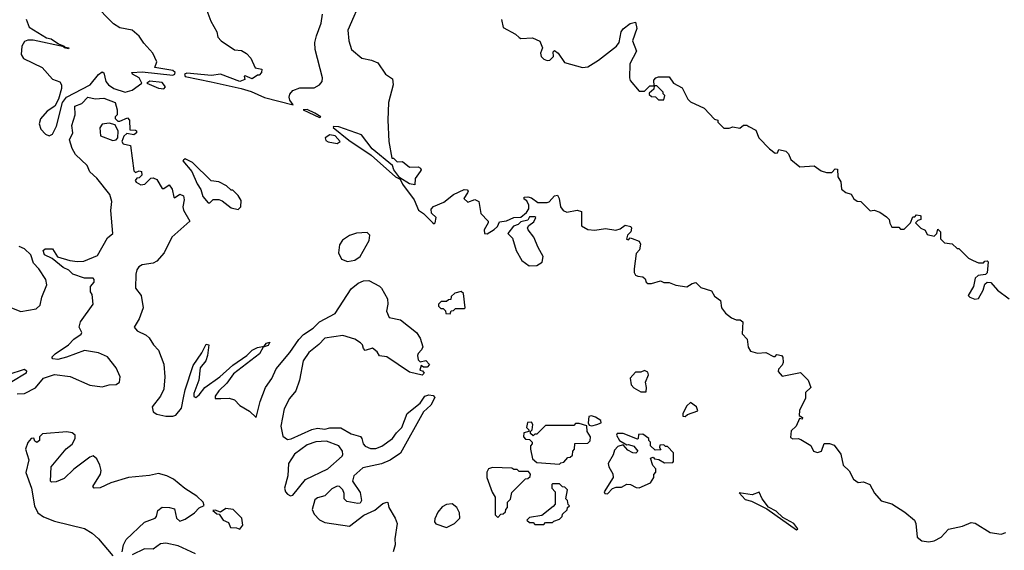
# Model space of a CAD drawing. Extents: x 2380107 to 2585170, y 384273 to 546161.
# Tile 122 of 256: x 2474369 to 2479942, y 502134 to 505134. Entities that reach past the tile are written whole.
import ezdxf

# ---------------------------------------------------------------- set-up
doc = ezdxf.new("R2010")
doc.units = 0

msp = doc.modelspace()

# ---------------------------------------------------------------- linework, layer by layer
at = {"layer": '0CON05XD'}
for points in [[(2476307.9, 505262.1), (2476225.8, 505075), (2476232, 505015), (2476246.7, 504965), (2476305, 504916.7), (2476360, 504905), (2476395, 504890), (2476440, 504825), (2476479.4, 504799.4), (2476481.9, 504765), (2476456.7, 504665), (2476452.5, 504565), (2476457.5, 504445), (2476475, 504350), (2476485, 504350), (2476505, 504330), (2476535, 504332.5), (2476575, 504300), (2476625, 504302), (2476638, 504295), (2476641.2, 504285), (2476636.2, 504275), (2476607.5, 504235), (2476605, 504200), (2476575, 504206.7), (2476520, 504240), (2476486.2, 504285), (2476478.8, 504308.8), (2476364.4, 504404.4), (2476303.6, 504483.6), (2476175, 504527.8), (2476145, 504530), (2476142.5, 504525), (2476232.5, 504452.5), (2476358.2, 504368.2), (2476496.7, 504245), (2476521.7, 504231.7), (2476535, 504203.8), (2476601.2, 504115), (2476627, 504057), (2476655, 504037.5), (2476705, 503986.7), (2476715, 503980), (2476720, 503985), (2476726.7, 504015), (2476699.7, 504039.7), (2476697.6, 504062.4), (2476711.7, 504078.3), (2476768.8, 504101.2), (2476824.4, 504145.6), (2476885, 504174), (2476901.2, 504171.2), (2476906.7, 504165), (2476903.3, 504155), (2476883.3, 504123.3), (2476905, 504102.5), (2476945, 504117.5), (2476966.7, 504105), (2476978.3, 504038.3), (2477020, 503995), (2477020, 503985), (2476997.5, 503945), (2477000, 503925), (2477015, 503923.3), (2477055, 503947.5), (2477072.5, 503965), (2477085, 503990), (2477125, 503996.7), (2477165, 504016), (2477205, 504017.5), (2477236.7, 504043.3), (2477251.2, 504065), (2477251.2, 504085), (2477238.8, 504108.8), (2477225, 504120), (2477225, 504130), (2477245, 504132.5), (2477265, 504126.7), (2477300.7, 504100.7), (2477355, 504100), (2477365, 504103.3), (2477395, 504138.8), (2477412.5, 504142.5), (2477422.3, 504122.3), (2477429.2, 504075), (2477444.2, 504054.2), (2477466.4, 504046.4), (2477525, 504056.2), (2477549.3, 504049.3), (2477548.3, 503968.3), (2477585, 503947.5), (2477625, 503943.8), (2477685, 503952.5), (2477743.9, 503943.9), (2477768.3, 503951.7), (2477795, 503972.5), (2477827.5, 503965), (2477832.5, 503955), (2477827.5, 503935), (2477810, 503915), (2477802.5, 503892.5), (2477815, 503890), (2477825, 503900), (2477835, 503897.5), (2477875, 503882.5), (2477882.5, 503865), (2477877, 503833), (2477858.3, 503811.7), (2477847.5, 503725), (2477847.5, 503705), (2477855, 503690), (2477867, 503683), (2477895, 503680), (2477909.3, 503669.3), (2477915, 503650), (2477925, 503642.5), (2477945, 503642.5), (2477995, 503657.5), (2478015, 503647.5), (2478045, 503647.5), (2478083, 503633), (2478145, 503622.5), (2478175, 503642.5), (2478195, 503647.5), (2478225, 503620), (2478285, 503600), (2478300.7, 503570.7), (2478335.8, 503545.8), (2478342, 503505), (2478364.1, 503474.1), (2478398.3, 503448.3), (2478425, 503437.5), (2478447, 503437), (2478462.5, 503425), (2478458.3, 503358.3), (2478487, 503327), (2478493, 503283), (2478505, 503260), (2478545, 503247.5), (2478591.7, 503251.7), (2478635, 503230), (2478645, 503230), (2478655, 503240), (2478680, 503235), (2478687.5, 503225), (2478690, 503195), (2478685, 503180), (2478663, 503157), (2478662.5, 503145), (2478685, 503117.5), (2478788.3, 503138.3), (2478832.5, 503095), (2478847.5, 503055), (2478817.5, 503025), (2478817, 502993), (2478783.3, 502925), (2478780, 502895), (2478800, 502885), (2478797.5, 502875), (2478781.7, 502878.3), (2478764, 502835), (2478735, 502810), (2478732, 502772), (2478744.1, 502764.1), (2478775, 502766.7), (2478790.7, 502760.7), (2478846.4, 502726.4), (2478862.5, 502695), (2478885, 502686.7), (2478906.4, 502693.6), (2478923, 502737), (2478953, 502737), (2478978.3, 502728.3), (2479017, 502677), (2479030, 502615), (2479063, 502583), (2479087.5, 502535), (2479115, 502517.5), (2479145, 502520), (2479180, 502505), (2479206.4, 502456.4), (2479245, 502413.3), (2479305, 502396), (2479378.9, 502348.9), (2479433.3, 502305), (2479442, 502285), (2479448.3, 502208.3), (2479475, 502186.7), (2479515, 502181.2), (2479545, 502187.5), (2479585, 502207.5), (2479626.4, 502253.6), (2479705, 502270), (2479755, 502290), (2479777.7, 502287.7), (2479862.5, 502235), (2479925, 502224), (2479950, 502235)], [(2474405, 505136.2), (2474421.5, 505091.5), (2474521.4, 505031.4), (2474546.7, 505025), (2474587.7, 504997.7), (2474620, 504985), (2474620, 504980), (2474647.5, 504975), (2474645, 504970), (2474620, 504975), (2474620, 504980), (2474445, 505017.5), (2474415, 505017.5), (2474395, 505010), (2474380, 504985), (2474377, 504937), (2474390, 504915), (2474495, 504863.3), (2474555, 504797.5), (2474595, 504782.5), (2474606.1, 504766.1), (2474606.2, 504745), (2474587.5, 504685), (2474567.5, 504645), (2474525, 504617.5), (2474486.4, 504573.6), (2474478.8, 504545), (2474488.8, 504515), (2474515, 504487.5), (2474535, 504477.5), (2474555, 504487.5), (2474577.3, 504532.7), (2474611.2, 504665), (2474633.3, 504695), (2474766.7, 504765), (2474815, 504824), (2474835, 504838.8), (2474845, 504832.5), (2474856, 504785), (2474872, 504765), (2474901.2, 504745), (2474966.3, 504723.7), (2475006.2, 504735), (2475060, 504775), (2475045.5, 504805.5), (2475006.7, 504825), (2475004.2, 504835.8), (2475061.2, 504838.8), (2475235, 504819.4), (2475247.1, 504825), (2475248.1, 504835), (2475235, 504847.3), (2475134.2, 504864.2), (2475145.6, 504895), (2475123.1, 504945), (2475070.5, 505000.5), (2475045, 505040.6), (2475005, 505074.3), (2474935, 505088.5), (2474900.5, 505110.5), (2474785.8, 505225)], [(2475427.5, 505185), (2475450.5, 505125), (2475484.2, 505065), (2475490, 505035), (2475510, 505015), (2475585, 504964.2), (2475625, 504958.8), (2475653, 504943), (2475676.1, 504916.1), (2475701.7, 504861.7), (2475740, 504855), (2475737.5, 504835), (2475725, 504820), (2475715, 504820), (2475685, 504800), (2475645, 504816.7), (2475640, 504815), (2475642.5, 504795), (2475615, 504784.3), (2475505.9, 504825.9), (2475455, 504817.8), (2475315, 504830.6), (2475302, 504825), (2475305, 504813.5), (2475453.1, 504783.1), (2475622.5, 504745), (2475678.3, 504728.3), (2475755, 504694.2), (2475917, 504653), (2475898.6, 504678.6), (2475894.3, 504695), (2475897.6, 504712.4), (2475915, 504734), (2475955, 504748), (2476035, 504748.9), (2476066, 504765), (2476080, 504785), (2476083.1, 504805), (2476041.2, 504965), (2476040, 505005), (2476047.9, 505042.1), (2476075.6, 505115), (2476083.3, 505165)], [(2477096.7, 505135), (2477105, 505090), (2477175, 505052.5), (2477195, 505032.5), (2477205, 505027.5), (2477270.7, 505030.7), (2477313, 505013), (2477327.5, 504975), (2477317.5, 504945), (2477320, 504925), (2477335, 504910), (2477355, 504902.5), (2477370, 504905), (2477390, 504925), (2477388.3, 504951.7), (2477395, 504960), (2477417.5, 504945), (2477451.7, 504891.7), (2477555, 504863.3), (2477585, 504866.7), (2477645.8, 504904.2), (2477746.7, 504985), (2477762.5, 505005), (2477774, 505066), (2477785, 505082.5), (2477825, 505112.5), (2477855, 505120), (2477862, 505085), (2477838, 505015), (2477860, 504955), (2477822.5, 504885), (2477820, 504805), (2477825, 504790), (2477875, 504730), (2477905, 504730), (2477935, 504760), (2477960, 504760), (2477958.3, 504741.7), (2477931.7, 504718.3), (2477931.7, 504711.7), (2477945, 504700), (2477968.3, 504698.3), (2477985, 504680), (2478015, 504680), (2478020, 504705), (2478010, 504715), (2478010, 504725), (2477975, 504760), (2477960, 504760), (2477958.3, 504791.7), (2477970, 504805), (2477985, 504810), (2478045, 504810), (2478070, 504775), (2478119.3, 504749.3), (2478150, 504685), (2478165, 504670), (2478243, 504633), (2478301.7, 504571.7), (2478320, 504565), (2478320, 504555), (2478355, 504520), (2478385, 504520), (2478405, 504527.5), (2478445, 504520), (2478465, 504537.5), (2478485, 504537.5), (2478495, 504530), (2478535, 504510), (2478552.5, 504465), (2478613.6, 504403.6), (2478645, 504380), (2478658.3, 504381.7), (2478665, 504400), (2478705, 504390), (2478720, 504375), (2478733.6, 504343.6), (2478785, 504302.5), (2478865, 504307.5), (2478905, 504280), (2478935, 504270), (2478965, 504270), (2478985, 504290), (2478998.3, 504288.3), (2479000, 504245), (2479017, 504217), (2479020, 504175), (2479045, 504157.5), (2479075, 504147.5), (2479090.7, 504120.7), (2479108.3, 504108.3), (2479130, 504105), (2479183, 504053), (2479205, 504056.7), (2479236.4, 504046.4), (2479275, 504020), (2479290, 504005), (2479293, 503983), (2479305, 503960), (2479345, 503960), (2479355, 503950), (2479375, 503950), (2479410, 503985), (2479425, 504020), (2479435, 504020), (2479445, 504030), (2479465, 504027.5), (2479470, 504025), (2479470, 504005), (2479451.7, 503998.3), (2479440, 503985), (2479470, 503955), (2479493, 503943), (2479505, 503920), (2479545, 503910), (2479560, 503925), (2479565, 503950), (2479580, 503935), (2479580, 503895), (2479603, 503873), (2479647, 503867), (2479675, 503840), (2479685, 503840), (2479740, 503785), (2479765, 503772.5), (2479795, 503760), (2479825, 503760), (2479831.7, 503768.3), (2479845, 503770), (2479850, 503765), (2479845, 503702.5), (2479835, 503693.8), (2479793, 503687), (2479777, 503673), (2479766.7, 503625), (2479737.5, 503575), (2479747.5, 503565), (2479775, 503553.3), (2479795, 503556.7), (2479822.5, 503605), (2479831.7, 503638.3), (2479845, 503650), (2479865, 503648.8), (2479903.6, 503603.6), (2479970, 503555)], [(2475185, 504742.5), (2475193.8, 504755), (2475175, 504778.6), (2475105, 504785.6), (2475087.5, 504775), (2475155, 504747.5), (2475185, 504742.5)], [(2474355, 503018.6), (2474395, 503020.3), (2474458.2, 503051.8), (2474503.7, 503106.3), (2474565, 503128.2), (2474655, 503116.7), (2474765, 503067.9), (2474835, 503058.2), (2474875, 503068.5), (2474915, 503070.3), (2474934.6, 503085), (2474937.9, 503115), (2474915, 503164.5), (2474865, 503227.1), (2474815, 503250.5), (2474735, 503264.3), (2474633.9, 503226.1), (2474585, 503213.1), (2474556.2, 503216.2), (2474550, 503225), (2474569.2, 503245), (2474644.2, 503295.8), (2474675, 503328.1), (2474716.7, 503355), (2474720, 503365), (2474706, 503395), (2474713.3, 503425), (2474784.2, 503525), (2474779.3, 503579.3), (2474770, 503595), (2474770, 503625), (2474790.7, 503649.3), (2474791.2, 503665), (2474785, 503673.3), (2474735, 503673.3), (2474668.8, 503695), (2474647.1, 503717.1), (2474615, 503732.9), (2474552.7, 503782.7), (2474508.8, 503805), (2474501.4, 503828.6), (2474512, 503838), (2474555, 503838.8), (2474583, 503793), (2474652.4, 503772.4), (2474696.1, 503766.1), (2474731.2, 503768.8), (2474809.5, 503800.5), (2474865, 503900.8), (2474896.7, 503925), (2474884.2, 504054.2), (2474890.3, 504105), (2474878.5, 504145), (2474805, 504238), (2474765, 504273.3), (2474750.3, 504310.3), (2474685, 504372), (2474665, 504406.2), (2474650, 504455), (2474670, 504495), (2474664.4, 504535), (2474682, 504595), (2474680, 504645), (2474719.7, 504660.3), (2474755, 504696.2), (2474795, 504687.1), (2474845, 504690), (2474910, 504665), (2474920, 504625), (2474920, 504595), (2474910, 504585), (2474910, 504575), (2474925, 504560), (2474935, 504560), (2474978.3, 504578.3), (2474990, 504565), (2474991.7, 504511.7), (2475025, 504510), (2475030, 504505), (2475030, 504495), (2475015, 504482.5), (2474975, 504490), (2474957.5, 504475), (2474946.7, 504445), (2474955, 504432.5), (2474995, 504422.5), (2475015, 504280), (2475025, 504270), (2475045, 504280), (2475057.5, 504275), (2475060, 504255), (2475045, 504240), (2475031.7, 504238.3), (2475022.5, 504225), (2475027.5, 504215), (2475055, 504200), (2475077, 504203), (2475111.7, 504238.3), (2475125, 504240), (2475145, 504230), (2475175, 504180), (2475185, 504180), (2475215, 504200), (2475232.5, 504175), (2475240.7, 504130.7), (2475245, 504127.5), (2475275, 504147.5), (2475295, 504137.5), (2475298.8, 504115), (2475291.9, 504075), (2475296.6, 504056.6)], [(2476065, 504580), (2476072.5, 504585), (2476038.8, 504605), (2475995, 504625.5), (2475973.3, 504625), (2476065, 504580)], [(2474895, 504450), (2474915, 504453.8), (2474923.3, 504465), (2474927, 504503), (2474909.3, 504539.3), (2474875, 504548.8), (2474835, 504542.5), (2474823, 504523), (2474827, 504477), (2474895, 504450)], [(2476165, 504433.3), (2476182.5, 504445), (2476155, 504476.7), (2476125, 504483.3), (2476097.5, 504465), (2476100.7, 504450.7), (2476115, 504442.5), (2476165, 504433.3)], [(2475605, 504060), (2475620, 504075), (2475621.7, 504111.7), (2475605, 504140), (2475575, 504170), (2475565, 504170), (2475540, 504195), (2475495, 504217.5), (2475453, 504223), (2475347.3, 504327.3), (2475305, 504346.7), (2475295, 504340), (2475292.5, 504335), (2475343.3, 504275), (2475373.3, 504205), (2475394, 504174), (2475406.2, 504135), (2475435, 504097.5), (2475445, 504097.5), (2475463, 504117), (2475495, 504117.5), (2475515, 504110), (2475565, 504070), (2475605, 504060)], [(2475296.6, 504056.6), (2475332, 503995), (2475230.5, 503905), (2475186.5, 503815), (2475145, 503767.9), (2475125, 503757.3), (2475062.8, 503747.2), (2475043.9, 503736.1), (2475031.4, 503718.6), (2475025.3, 503694.7), (2475024.2, 503615), (2475056.5, 503575), (2475068.3, 503505), (2475045, 503442.5), (2475016.7, 503395), (2475034.1, 503374.1), (2475085, 503350), (2475102.5, 503335), (2475125.8, 503295.8), (2475155.3, 503265), (2475184.7, 503185.3), (2475191.2, 503115), (2475184.1, 503045), (2475166, 503005), (2475118.4, 502945), (2475125, 502916.7), (2475145, 502903.1), (2475195, 502892.5), (2475235, 502891.2), (2475252.9, 502897.1), (2475285, 502937.5), (2475296.2, 502996.2), (2475305, 503041.2), (2475350.6, 503179.4), (2475399.7, 503250.3), (2475425, 503298.8), (2475438.8, 503295), (2475431.9, 503235), (2475421.4, 503205), (2475390.6, 503165), (2475382.9, 503095), (2475355, 503020), (2475355, 503003.3), (2475365, 502998), (2475385, 503012), (2475416, 503054), (2475502.2, 503115), (2475575, 503180.5), (2475654.7, 503235.3), (2475685, 503265.5), (2475715, 503280), (2475751.7, 503288.3), (2475765, 503305.8), (2475785, 503310), (2475775, 503292), (2475747.5, 503282.5), (2475725.6, 503245), (2475579.2, 503130.8), (2475541.7, 503078.3), (2475496.4, 503035), (2475474.5, 503005), (2475475, 502992), (2475507.8, 502992.2), (2475555, 502993.4), (2475584.7, 502984.7), (2475615, 502953.2), (2475669.7, 502919.7), (2475706.7, 502885), (2475730, 502975), (2475759.5, 503055), (2475795.6, 503105), (2475820, 503160), (2475898.6, 503251.4), (2475948, 503325), (2475975, 503353.2), (2476030.4, 503389.6), (2476065.6, 503425), (2476155, 503472.2), (2476245, 503611.2), (2476285, 503644.2), (2476315, 503657.1), (2476345, 503658.8), (2476405, 503627.1), (2476416.9, 503615), (2476450.6, 503555), (2476452.9, 503525), (2476445.8, 503485), (2476459.1, 503449.1), (2476525, 503436.9), (2476615, 503365.7), (2476635, 503332.5), (2476650, 503285), (2476643, 503267), (2476623.6, 503246.4), (2476620, 503235), (2476625, 503210), (2476635, 503200), (2476667, 503207), (2476687.5, 503185), (2476675, 503170), (2476655, 503170), (2476641.7, 503178.3), (2476633, 503153), (2476648.3, 503148.3), (2476657.5, 503135), (2476646.1, 503123.9), (2476575, 503140), (2476447, 503227), (2476405, 503233.3), (2476391.2, 503255), (2476365, 503276.7), (2476325, 503262.5), (2476314.1, 503274.1), (2476310, 503295), (2476297, 503307), (2476265, 503327.5), (2476197.5, 503347.5), (2476095, 503332.2), (2476062.7, 503297.3), (2476005, 503252.2), (2475972.9, 503205), (2475952.9, 503095), (2475932, 503035), (2475895, 502991.5), (2475866.3, 502933.7), (2475846.7, 502835), (2475858.5, 502778.5), (2475885, 502760.4), (2475905, 502763.1), (2476022.9, 502817.1), (2476054.6, 502824.6), (2476095, 502819.4), (2476125, 502826.5), (2476185.7, 502825.7), (2476245, 502791.9), (2476297.5, 502777.5), (2476306, 502766), (2476312.9, 502735), (2476325, 502722.9), (2476355, 502709.4), (2476385, 502708.6), (2476418.3, 502721.7), (2476478.6, 502765), (2476501.6, 502798.4), (2476532, 502828), (2476562.7, 502907.3), (2476635, 502966.2), (2476662.5, 503005), (2476685, 503013.1), (2476708.3, 503008.3), (2476718.3, 502998.3), (2476695, 502953.6), (2476653.6, 502916.4), (2476525, 502683.8), (2476465, 502642.9), (2476417.4, 502622.6), (2476310.8, 502599.1), (2476260.6, 502555), (2476252.9, 502525), (2476295, 502460), (2476302.5, 502415), (2476295, 502400), (2476282.3, 502397.7), (2476220.3, 502410.3), (2476206.2, 502425), (2476206, 502455), (2476197.5, 502475), (2476178, 502495), (2476165, 502496.2), (2476135, 502480.4), (2476095, 502442.4), (2476055, 502430.8), (2476040.1, 502419.9), (2476024.2, 502365), (2476035, 502337.8), (2476065, 502306.5), (2476095, 502291.1), (2476235, 502270), (2476317.5, 502332.5), (2476379.8, 502360.2), (2476425, 502397.8), (2476446.2, 502406.2), (2476453.3, 502403.3), (2476458.9, 502375), (2476494.8, 502314.8), (2476504.7, 502284.7), (2476491.8, 502198.2), (2476494.7, 502165), (2476482.2, 502125)], [(2477252.1, 503742.1), (2477295, 503743.1), (2477326.5, 503763.5), (2477332.5, 503795), (2477302.5, 503845), (2477278, 503905), (2477246.2, 503945), (2477243.3, 503956.7), (2477250, 503970), (2477279.3, 503990.7), (2477290, 504015), (2477285, 504020), (2477255, 504020), (2477245, 504000), (2477205, 503990), (2477190, 503975), (2477163.9, 503966.1), (2477132.5, 503925), (2477157.7, 503897.7), (2477178, 503828), (2477211.6, 503771.6), (2477252.1, 503742.1)], [(2476225, 503767.5), (2476265, 503773.3), (2476296.7, 503795), (2476347.5, 503885), (2476350, 503915), (2476335, 503930), (2476275, 503926.7), (2476235, 503913.8), (2476195, 503886.7), (2476178.3, 503861.7), (2476173.3, 503815), (2476190.7, 503780.7), (2476225, 503767.5)], [(2474375, 503483.3), (2474461.7, 503498.3), (2474485, 503520), (2474493.3, 503565), (2474522.5, 503635), (2474516.7, 503665), (2474476.7, 503725), (2474447.1, 503757.1), (2474432.5, 503805), (2474395, 503838.8), (2474365, 503851.2)], [(2476805, 503470), (2476811.7, 503488.3), (2476825, 503490), (2476835, 503500), (2476885, 503500), (2476890, 503505), (2476880, 503585), (2476867, 503597), (2476831.7, 503588.3), (2476811.7, 503568.3), (2476808.3, 503551.7), (2476795, 503550), (2476785, 503540), (2476755, 503540), (2476740, 503525), (2476740, 503515), (2476751.7, 503501.7), (2476765, 503500), (2476778.3, 503488.3), (2476781.7, 503471.7), (2476805, 503470)], [(2474285, 503520), (2474375, 503483.3)], [(2474303, 503127), (2474395, 503158.5), (2474407.6, 503147.6), (2474405.6, 503135), (2474324.7, 503085.3)], [(2477915, 503030), (2477917.5, 503055), (2477910, 503085), (2477927.5, 503125), (2477925, 503140), (2477905, 503150), (2477885, 503140), (2477855, 503140), (2477823.6, 503106.4), (2477829.3, 503069.3), (2477845, 503052.5), (2477885, 503030), (2477915, 503030)], [(2478135, 502890), (2478148.3, 502901.7), (2478207, 502923), (2478200, 502945), (2478165, 502970), (2478145, 502950), (2478123, 502907), (2478121.7, 502891.7), (2478135, 502890)], [(2477607.5, 502837.5), (2477635, 502844.2), (2477660, 502855), (2477658.3, 502868.3), (2477627, 502887), (2477605, 502893.3), (2477590.5, 502889.5), (2477586.7, 502855), (2477591.7, 502841.7), (2477607.5, 502837.5)], [(2477425, 502620), (2477431.7, 502628.3), (2477448.3, 502631.7), (2477471.7, 502658.3), (2477485, 502660), (2477498.3, 502671.7), (2477500, 502695), (2477510, 502705), (2477511.7, 502738.3), (2477585, 502740), (2477598.3, 502751.7), (2477600, 502775), (2477580, 502805), (2477578.3, 502838.3), (2477535, 502850), (2477515, 502850), (2477505, 502840), (2477345, 502840), (2477295, 502790), (2477285, 502790), (2477275, 502780), (2477260, 502795), (2477260, 502805), (2477270, 502815), (2477272.5, 502845), (2477265, 502857.5), (2477243.6, 502856.4), (2477238.3, 502828.3), (2477250, 502815), (2477250, 502805), (2477221.7, 502798.3), (2477220, 502775), (2477231.7, 502761.7), (2477255, 502760), (2477270, 502745), (2477270, 502735), (2477260, 502725), (2477260, 502705), (2477271.7, 502651.7), (2477295, 502630), (2477425, 502620)], [(2474948.8, 502125), (2474955.6, 502165), (2474970.9, 502195), (2475075, 502292.1), (2475135, 502316.2), (2475143.8, 502325), (2475151.2, 502358.8), (2475175, 502376.7), (2475216.1, 502376.1), (2475245, 502367.5), (2475256.2, 502315), (2475275, 502298.8), (2475305, 502310), (2475358.8, 502345), (2475385, 502374), (2475412.5, 502387.5), (2475408, 502405), (2475370.5, 502440.5), (2475303.3, 502483.3), (2475240, 502535), (2475202, 502555), (2475155, 502568.2), (2475103.7, 502556.4), (2474984, 502546), (2474884.2, 502515.8), (2474825, 502487.1), (2474790, 502485), (2474783.3, 502495), (2474825.5, 502564.5), (2474829.4, 502585), (2474822.9, 502615), (2474805, 502651.2), (2474785, 502668), (2474765, 502660.8), (2474675, 502592.9), (2474619.7, 502540.3), (2474575, 502520), (2474548.3, 502518.3), (2474542.5, 502525), (2474546.7, 502605), (2474632.2, 502707.8), (2474665, 502733.8), (2474682, 502765), (2474682, 502785), (2474665, 502798.1), (2474635, 502804.2), (2474497, 502793), (2474480, 502775), (2474480, 502755), (2474465, 502742.5), (2474455, 502750), (2474448.3, 502768.3), (2474433.9, 502766.1), (2474415, 502742.5), (2474401.9, 502705), (2474420, 502645), (2474403.4, 502573.4), (2474435.8, 502485), (2474452, 502385), (2474472, 502345), (2474503.6, 502323.6), (2474565, 502297.7), (2474735, 502256.5), (2474779.7, 502229.7), (2474815, 502198.2), (2474895, 502102.5)], [(2477695, 502452.5), (2477725, 502482.5), (2477745, 502490), (2477775, 502490), (2477805, 502507.5), (2477826.4, 502506.4), (2477858.3, 502488.3), (2477875, 502487.5), (2477940, 502515), (2477957.5, 502545), (2477958.3, 502561.7), (2477970, 502575), (2477970, 502595), (2477953, 502613), (2477940, 502655), (2477955, 502660), (2477961.7, 502651.7), (2477987, 502647), (2478018.3, 502628.3), (2478065, 502630), (2478070, 502635), (2478070, 502685), (2478035, 502720), (2478025, 502720), (2478015, 502730), (2477991.7, 502728.3), (2477990, 502715), (2477998.3, 502701.7), (2477965, 502700), (2477940, 502725), (2477940, 502745), (2477930, 502755), (2477930, 502765), (2477895, 502790), (2477871.7, 502788.3), (2477870, 502765), (2477865, 502762.5), (2477785, 502793.8), (2477750, 502795), (2477747.5, 502785), (2477763.6, 502753.6), (2477805, 502730), (2477815, 502732.5), (2477845, 502722.5), (2477867.5, 502695), (2477857, 502683), (2477840, 502685), (2477810.7, 502700.7), (2477785, 502730), (2477755, 502720), (2477735, 502700), (2477727, 502673), (2477700, 502625), (2477702.5, 502605), (2477726.4, 502566.4), (2477727.5, 502545), (2477677.5, 502465), (2477680, 502455), (2477695, 502452.5)], [(2475902.4, 502442.4), (2475915, 502444.5), (2475986.1, 502533.9), (2476113.8, 502595), (2476193.8, 502665), (2476198.6, 502675), (2476195.6, 502695), (2476175, 502724.2), (2476105, 502750.6), (2476045, 502747.3), (2475995, 502730.5), (2475925, 502676.9), (2475890.8, 502625), (2475886.7, 502555), (2475866.8, 502485), (2475872.7, 502465), (2475885, 502451.5), (2475902.4, 502442.4)], [(2477075, 502320), (2477091.7, 502338.3), (2477105, 502340), (2477118.3, 502351.7), (2477120, 502365), (2477130, 502375), (2477130, 502405), (2477147, 502423), (2477155, 502460), (2477231.7, 502538.3), (2477245, 502540), (2477258.3, 502551.7), (2477260, 502565), (2477248.3, 502578.3), (2477195, 502580), (2477185, 502590), (2477165, 502590), (2477155, 502597.5), (2477045, 502602.5), (2477022.5, 502595), (2477012.5, 502575), (2477012.5, 502545), (2477043, 502463), (2477060, 502435), (2477060, 502335), (2477075, 502320)], [(2477335, 502280), (2477345, 502290), (2477385, 502290), (2477391.7, 502298.3), (2477425, 502310), (2477440, 502325), (2477441.7, 502338.3), (2477468.3, 502361.7), (2477470, 502375), (2477480, 502385), (2477472.5, 502392.5), (2477470, 502415), (2477460, 502425), (2477470, 502475), (2477455, 502490), (2477441.7, 502491.7), (2477425, 502510), (2477385, 502510), (2477380, 502505), (2477380, 502485), (2477400, 502465), (2477400, 502395), (2477388.3, 502381.7), (2477325, 502330), (2477255, 502320), (2477240, 502305), (2477255, 502290), (2477275, 502290), (2477285, 502280), (2477335, 502280)], [(2478765, 502248.8), (2478773.3, 502255), (2478751.2, 502285), (2478688.8, 502318.8), (2478650, 502355), (2478607.5, 502377.5), (2478571.2, 502425), (2478555, 502462.5), (2478515, 502446.7), (2478441.7, 502458.3), (2478475, 502420), (2478511.7, 502411.7), (2478597.5, 502367.5), (2478765, 502248.8)], [(2475615, 502252.5), (2475632.5, 502275), (2475626.2, 502315), (2475576.7, 502365), (2475535, 502370), (2475505, 502350), (2475475, 502360), (2475461.7, 502358.3), (2475485, 502340), (2475498.3, 502338.3), (2475520, 502305), (2475550, 502290), (2475561.7, 502261.7), (2475595, 502260), (2475615, 502252.5)], [(2476785, 502262.5), (2476830, 502285), (2476860, 502315), (2476857.5, 502345), (2476842.5, 502375), (2476816.4, 502396.4), (2476785, 502392.5), (2476760.7, 502379.3), (2476735, 502350), (2476718.3, 502311.7), (2476717.5, 502295), (2476725, 502282.5), (2476785, 502262.5)], [(2475363.1, 502113.1), (2475265, 502159.1), (2475195, 502174.4), (2475165, 502170), (2475125, 502140), (2475075, 502142.5), (2475005, 502107.5)]]:
    msp.add_lwpolyline(points, dxfattribs=at)

doc.saveas('drawing.dxf')
